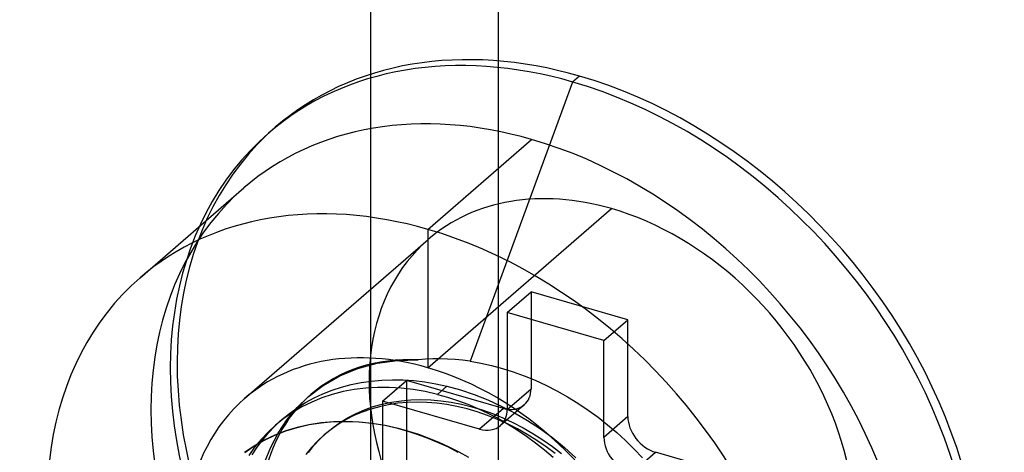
# Model space of a CAD drawing. Header units: millimetres. Extents: x -24 to 80, y -43 to 164.
# Tile 184 of 223: x 70.43 to 76.59, y 106.98 to 109.69. Entities that reach past the tile are written whole.
import ezdxf

# ---------------------------------------------------------------- set-up
doc = ezdxf.new("R2010")
doc.units = ezdxf.units.MM
doc.layers.add('MAIN-2', color=7, linetype='Continuous')

msp = doc.modelspace()

# ---------------------------------------------------------------- linework, layer by layer
at = {"layer": 'MAIN-2'}
for p, q in [((73.4227, 134.4006), (73.4227, -23.9088)), ((72.6227, 133.7078), (72.6227, -24.6017)), ((73.8892, 109.2983), (73.2474, 107.5505)), ((73.9318, 109.3352), (73.8892, 109.2983)), ((71.984, 108.9778), (72.0266, 109.0147)), ((72.9818, 108.3761), (73.6318, 108.939)), ((71.1797, 108.0729), (71.8297, 108.6358)), ((72.9818, 107.51), (74.1318, 108.506)), ((72.9818, 108.3761), (72.9818, 107.51)), ((71.8344, 107.317), (72.9844, 108.313)), ((73.4787, 107.8552), (73.6287, 107.9851)), ((74.2349, 107.8101), (73.6287, 107.9851)), ((73.6287, 107.9851), (73.6287, 107.3789)), ((74.0849, 107.6802), (73.4787, 107.8552)), ((73.4787, 107.8552), (73.4787, 107.249)), ((74.0849, 107.6802), (74.2349, 107.8101)), ((74.2349, 107.2039), (74.2349, 107.8101)), ((74.0849, 107.074), (74.0849, 107.6802)), ((72.665, 107.5378), (72.7912, 107.556)), ((72.7912, 107.556), (72.9217, 107.5598)), ((72.9671, 107.5635), (72.9217, 107.5598)), ((73.0129, 107.5655), (72.9671, 107.5635)), ((73.0592, 107.5658), (73.0129, 107.5655)), ((73.1058, 107.5645), (73.0592, 107.5658)), ((73.1528, 107.5615), (73.1058, 107.5645)), ((73.2, 107.5568), (73.1528, 107.5615)), ((73.2474, 107.5505), (73.2, 107.5568)), ((73.2474, 107.5505), (73.314, 107.539)), ((72.4313, 107.459), (72.5445, 107.5054)), ((72.5445, 107.5054), (72.665, 107.5378)), ((73.314, 107.539), (73.3813, 107.5242)), ((73.3813, 107.5242), (73.449, 107.506)), ((73.449, 107.506), (73.5171, 107.4846)), ((72.327, 107.3996), (72.4313, 107.459)), ((72.5647, 107.4175), (72.6288, 107.4268)), ((72.6288, 107.4268), (72.6941, 107.4327)), ((72.6941, 107.4327), (72.7604, 107.435)), ((72.6992, 107.3008), (72.8492, 107.4307)), ((72.7604, 107.435), (72.8275, 107.4338)), ((72.8275, 107.4338), (72.8952, 107.4291)), ((73.4555, 107.2557), (72.8492, 107.4307)), ((72.8492, 107.4307), (72.8492, 106.8245)), ((72.8952, 107.4291), (72.9634, 107.4209)), ((73.5171, 107.4846), (73.5853, 107.4599)), ((73.5853, 107.4599), (73.6536, 107.4318)), ((73.6536, 107.4318), (73.7218, 107.4004)), ((72.2328, 107.3281), (72.327, 107.3996)), ((72.3253, 107.3471), (72.3823, 107.3697)), ((72.3823, 107.3697), (72.4412, 107.3889)), ((72.4412, 107.3889), (72.502, 107.4048)), ((72.5217, 107.3739), (72.4518, 107.3607)), ((72.502, 107.4048), (72.5647, 107.4175)), ((72.5932, 107.3827), (72.5217, 107.3739)), ((72.666, 107.3871), (72.5932, 107.3827)), ((72.74, 107.3871), (72.666, 107.3871)), ((72.8148, 107.3826), (72.74, 107.3871)), ((72.8902, 107.3738), (72.8148, 107.3826)), ((72.9659, 107.3606), (72.8902, 107.3738)), ((72.9634, 107.4209), (73.032, 107.4094)), ((73.032, 107.4094), (73.1008, 107.3944)), ((73.1008, 107.3944), (73.0417, 107.3432)), ((73.1008, 107.3944), (73.1868, 107.3711)), ((73.1868, 107.3711), (73.2726, 107.3425)), ((73.4787, 107.249), (73.6287, 107.3789)), ((73.7218, 107.4004), (73.7896, 107.3656)), ((73.7896, 107.3656), (73.8566, 107.3279)), ((72.1629, 107.2603), (72.2328, 107.3281)), ((72.2163, 107.292), (72.27, 107.3213)), ((72.2339, 107.329), (72.2498, 107.3427)), ((72.318, 107.3213), (72.2546, 107.2952)), ((72.27, 107.3213), (72.3253, 107.3471)), ((72.3838, 107.3432), (72.318, 107.3213)), ((72.4518, 107.3607), (72.3838, 107.3432)), ((72.7549, 107.2948), (72.8147, 107.3038)), ((72.8147, 107.3038), (72.8757, 107.3092)), ((72.8757, 107.3092), (72.9376, 107.311)), ((72.9376, 107.311), (73.0002, 107.3092)), ((73.0417, 107.3432), (72.9659, 107.3606)), ((73.0002, 107.3092), (73.0636, 107.3038)), ((73.0417, 107.3432), (73.1053, 107.3254)), ((73.0636, 107.3038), (73.1278, 107.2947)), ((73.1053, 107.3254), (73.1689, 107.3047)), ((73.1689, 107.3047), (73.2322, 107.281)), ((73.2726, 107.3425), (73.3579, 107.3089)), ((73.3579, 107.3089), (73.4424, 107.2702)), ((73.8566, 107.3279), (73.9223, 107.2874)), ((72.0998, 107.1843), (72.1629, 107.2603)), ((72.115, 107.2239), (72.1645, 107.2595)), ((72.1937, 107.265), (72.1355, 107.2307)), ((72.1645, 107.2595), (72.2163, 107.292)), ((72.2546, 107.2952), (72.1937, 107.265)), ((72.534, 107.2245), (72.5863, 107.2472)), ((72.6243, 107.2508), (72.5709, 107.2321)), ((72.5863, 107.2472), (72.6406, 107.2665)), ((72.6795, 107.2662), (72.6243, 107.2508)), ((72.6406, 107.2665), (72.6968, 107.2824)), ((72.7364, 107.2784), (72.6795, 107.2662)), ((72.6968, 107.2824), (72.7549, 107.2948)), ((73.3055, 107.1258), (72.6992, 107.3008)), ((72.6992, 107.3008), (72.6992, 106.6945)), ((72.7948, 107.2872), (72.7364, 107.2784)), ((72.8543, 107.2926), (72.7948, 107.2872)), ((72.9148, 107.2945), (72.8543, 107.2926)), ((72.9762, 107.2929), (72.9148, 107.2945)), ((73.0384, 107.2879), (72.9762, 107.2929)), ((73.1012, 107.2795), (73.0384, 107.2879)), ((73.1645, 107.2676), (73.1012, 107.2795)), ((73.1278, 107.2947), (73.1927, 107.2821)), ((73.2281, 107.2523), (73.1645, 107.2676)), ((73.1927, 107.2821), (73.2578, 107.266)), ((73.2919, 107.2337), (73.2281, 107.2523)), ((73.2322, 107.281), (73.2952, 107.2546)), ((73.2578, 107.266), (73.3229, 107.2464)), ((73.2952, 107.2546), (73.3577, 107.2253)), ((73.4555, 107.2557), (73.3055, 107.1258)), ((73.3229, 107.2464), (73.3874, 107.2235)), ((73.5864, 107.2777), (73.4364, 107.1478)), ((73.4424, 107.2702), (73.5257, 107.2268)), ((73.9223, 107.2874), (73.9861, 107.2446)), ((73.9861, 107.2446), (74.048, 107.1995)), ((72.0235, 107.1437), (72.0679, 107.1852)), ((72.0275, 107.1502), (72.0725, 107.1892)), ((72.0801, 107.1925), (72.0276, 107.1503)), ((72.0446, 107.1012), (72.0998, 107.1843)), ((72.0679, 107.1852), (72.115, 107.2239)), ((72.1355, 107.2307), (72.0801, 107.1925)), ((72.4699, 107.1851), (72.4221, 107.1564)), ((72.4353, 107.1691), (72.4836, 107.1984)), ((72.5195, 107.2103), (72.4699, 107.1851)), ((72.4836, 107.1984), (72.534, 107.2245)), ((72.5709, 107.2321), (72.5195, 107.2103)), ((73.3555, 107.2118), (73.2919, 107.2337)), ((73.4186, 107.1867), (73.3555, 107.2118)), ((73.3577, 107.2253), (73.4196, 107.1933)), ((73.3874, 107.2235), (73.4516, 107.1973)), ((73.481, 107.1586), (73.4186, 107.1867)), ((73.4196, 107.1933), (73.4806, 107.1587)), ((73.4516, 107.1973), (73.5153, 107.1676)), ((73.5257, 107.2268), (73.6073, 107.1788)), ((73.6073, 107.1788), (73.687, 107.1265)), ((74.048, 107.1995), (74.1077, 107.1526)), ((74.2349, 107.2039), (74.0849, 107.074)), ((72.0276, 107.1503), (71.9813, 107.1073)), ((71.9847, 107.1026), (72.0235, 107.1437)), ((72.1637, 107.1359), (72.0921, 107.1141)), ((72.0932, 107.1151), (72.1646, 107.1369)), ((72.2377, 107.1527), (72.1637, 107.1359)), ((72.1646, 107.1369), (72.2385, 107.1538)), ((72.3137, 107.1645), (72.2377, 107.1527)), ((72.2385, 107.1538), (72.3145, 107.1657)), ((72.3913, 107.1712), (72.3137, 107.1645)), ((72.3145, 107.1657), (72.3923, 107.1726)), ((72.376, 107.1243), (72.3321, 107.089)), ((72.3465, 107.1016), (72.3896, 107.1367)), ((72.4221, 107.1564), (72.376, 107.1243)), ((72.3896, 107.1367), (72.4353, 107.1691)), ((72.4701, 107.1728), (72.3913, 107.1712)), ((72.3923, 107.1726), (72.4713, 107.1744)), ((72.5501, 107.1694), (72.4701, 107.1728)), ((72.4713, 107.1744), (72.5516, 107.1711)), ((72.6309, 107.1609), (72.5501, 107.1694)), ((72.5516, 107.1711), (72.6327, 107.1628)), ((72.7124, 107.1474), (72.6309, 107.1609)), ((72.6327, 107.1628), (72.7146, 107.1495)), ((72.7943, 107.129), (72.7124, 107.1474)), ((72.7146, 107.1495), (72.7969, 107.1313)), ((72.7969, 107.1313), (72.7943, 107.129)), ((72.8581, 107.1113), (72.7943, 107.129)), ((72.7969, 107.1313), (72.8606, 107.1137)), ((73.4806, 107.1587), (73.5406, 107.1215)), ((73.5427, 107.1273), (73.481, 107.1586)), ((73.5153, 107.1676), (73.5784, 107.1347)), ((73.5406, 107.1215), (73.5994, 107.0819)), ((73.6037, 107.0929), (73.5427, 107.1273)), ((73.5784, 107.1347), (73.6407, 107.0987)), ((73.687, 107.1265), (73.7641, 107.0702)), ((74.1077, 107.1526), (74.1652, 107.104)), ((71.9571, 107.056), (71.8941, 107.0199)), ((71.8953, 107.0209), (71.9584, 107.057)), ((71.9378, 107.0611), (71.8975, 107.012)), ((71.9142, 107.0135), (71.9482, 107.0592)), ((71.9813, 107.1073), (71.9378, 107.0611)), ((71.9482, 107.0592), (71.9847, 107.1026)), ((72.0231, 107.0874), (71.9571, 107.056)), ((71.9584, 107.057), (72.0244, 107.0884)), ((71.9979, 107.0118), (72.0446, 107.1012)), ((72.0921, 107.1141), (72.0231, 107.0874)), ((72.0244, 107.0884), (72.0932, 107.1151)), ((72.2686, 107.0228), (72.3062, 107.0636)), ((72.3321, 107.089), (72.291, 107.0509)), ((72.3062, 107.0636), (72.3465, 107.1016)), ((72.3321, 107.089), (72.3352, 107.0917)), ((72.3352, 107.0917), (72.3383, 107.0944)), ((72.3383, 107.0944), (72.3414, 107.0971)), ((72.3414, 107.0971), (72.3445, 107.0998)), ((72.3445, 107.0998), (72.3476, 107.1025)), ((72.3476, 107.1025), (72.3507, 107.1052)), ((72.9217, 107.0907), (72.8581, 107.1113)), ((72.8606, 107.1137), (72.9243, 107.0933)), ((72.9851, 107.0672), (72.9217, 107.0907)), ((72.9243, 107.0933), (72.9878, 107.07)), ((73.0482, 107.0409), (72.9851, 107.0672)), ((72.9878, 107.07), (73.0509, 107.0439)), ((73.5994, 107.0819), (73.6568, 107.0401)), ((73.6639, 107.0555), (73.6037, 107.0929)), ((73.6407, 107.0987), (73.702, 107.0596)), ((73.7229, 107.0154), (73.6639, 107.0555)), ((73.702, 107.0596), (73.7619, 107.0177)), ((73.7641, 107.0702), (73.8385, 107.0103)), ((74.1652, 107.104), (74.2206, 107.0536)), ((71.8941, 107.0199), (71.8344, 106.9793)), ((71.8355, 106.9802), (71.8953, 107.0209)), ((71.8975, 107.012), (71.8605, 106.96)), ((71.8827, 106.9657), (71.9142, 107.0135)), ((71.9599, 106.9169), (71.9979, 107.0118)), ((72.253, 107.0102), (72.2183, 106.9674)), ((72.2339, 106.9793), (72.2686, 107.0228)), ((72.291, 107.0509), (72.253, 107.0102)), ((73.1108, 107.0118), (73.0482, 107.0409)), ((73.0509, 107.0439), (73.1136, 107.0149)), ((73.1726, 106.98), (73.1108, 107.0118)), ((73.1136, 107.0149), (73.1755, 106.9833)), ((73.6568, 107.0401), (73.7126, 106.9964)), ((73.7126, 106.9964), (73.7667, 106.9507)), ((73.7805, 106.9728), (73.7229, 107.0154)), ((73.7619, 107.0177), (73.8202, 106.973)), ((73.8385, 107.0103), (73.9098, 106.947)), ((74.2206, 107.0536), (74.2742, 107.0012)), ((74.2742, 107.0012), (74.3263, 106.9465)), ((73.1755, 106.9833), (73.2366, 106.9492)), ((74.2581, 106.8508), (74.4081, 106.9807)), ((75.0143, 106.8057), (74.4081, 106.9807))]:
    msp.add_line(p, q, dxfattribs=at)
for centre, major_axis, start_param, end_param in [((73.9318, 106.8151), (-1.905, 2.1998), -0.857072, 0.000079), ((73.8892, 106.7782), (1.905, -2.1998), 2.284521, 3.141672), ((73.8892, 106.7782), (1.905, -2.1998), 0.000079, 2.284521), ((73.9318, 106.8151), (-1.905, 2.1998), -3.141514, -0.857072), ((73.6318, 106.5553), (-1.8019, 2.0807), -0.857072, 0.000079), ((73.8892, 106.7782), (1.905, -2.1998), -3.141514, -0.857072), ((73.9318, 106.8151), (-1.905, 2.1998), 0.000079, 2.284521), ((73.6318, 106.5553), (-1.8019, 2.0807), -3.141514, -0.857072), ((73.6318, 106.5553), (-1.8019, 2.0807), 0.000079, 2.284521), ((74.1318, 106.9883), (1.1473, -1.3248), 2.284521, 3.141672), ((72.9818, 105.9923), (1.8019, -2.0807), 2.284521, 3.141672), ((74.1318, 106.9883), (1.1473, -1.3248), 0.000079, 2.284521), ((72.9818, 105.9923), (1.8019, -2.0807), 0.000079, 2.284521), ((74.1318, 106.9883), (1.1473, -1.3248), -3.141514, -0.857072), ((72.9818, 105.9923), (1.8019, -2.0807), -3.141514, -0.857072), ((72.9818, 105.9923), (-1.1473, 1.3248), -0.857072, 0.000079), ((73.2318, 106.2088), (-0.982, 1.1339), -0.616087, 0.000001), ((72.9818, 105.9923), (-1.1473, 1.3248), -3.141514, -0.857072), ((73.4555, 107.4289), (-0.1309, 0.1512), -3.141514, -2.427868), ((72.9818, 105.9923), (-1.1473, 1.3248), 0.000079, 2.284521), ((73.2318, 106.2088), (-0.982, 1.1339), 0.000001, 2.284521), ((73.3055, 107.299), (0.1309, -0.1512), 0.000079, 0.713724), ((73.4555, 107.4289), (-0.1309, 0.1512), 2.284521, 3.141672), ((74.4081, 107.1539), (-0.1309, 0.1512), 0.713724, 2.284521), ((73.3055, 107.299), (0.1309, -0.1512), -0.857072, 0.000079), ((74.2581, 107.024), (0.1309, -0.1512), -2.427868, -0.857072)]:
    msp.add_ellipse(centre, major_axis=major_axis, ratio=0.75, start_param=start_param, end_param=end_param, dxfattribs=at)

doc.saveas('drawing.dxf')
